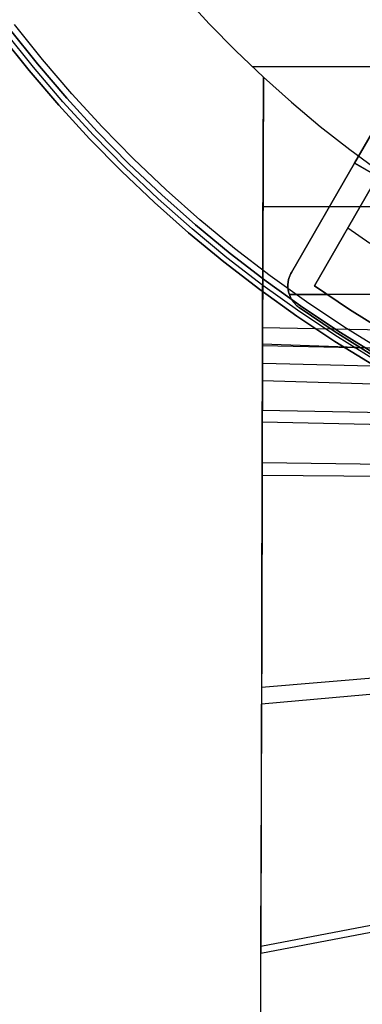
# Model space of a CAD drawing. Header units: millimetres. Extents: x 8926 to 10090, y -5004 to -3986.
# Tile 4 of 256: x 9429 to 9455, y -4487 to -4413. Entities that reach past the tile are written whole.
import ezdxf

# ---------------------------------------------------------------- set-up
doc = ezdxf.new("R2010")
doc.units = ezdxf.units.MM
doc.layers.add('1', color=7, linetype='Continuous')
doc.layers.add('BLANCO METALICO', color=7, linetype='Continuous', true_color=0xededed)

msp = doc.modelspace()

# ---------------------------------------------------------------- linework, layer by layer
at = {"layer": '1', "color": 29, "true_color": 0x4d342b}
for p, q in [((9441.744, -4411.232, 59.568), (9443.682, -4413.344, 59.568)), ((9443.682, -4413.344, 65.657), (9441.744, -4411.232, 65.657)), ((9443.682, -4413.344, 62.612), (9441.744, -4411.232, 62.612)), ((9443.682, -4413.344, 59.568), (9445.688, -4415.392, 59.568)), ((9445.688, -4415.392, 65.657), (9443.682, -4413.344, 65.657)), ((9445.688, -4415.392, 62.612), (9443.682, -4413.344, 62.612)), ((9445.688, -4415.392, 59.568), (9447.761, -4417.372, 59.568)), ((9447.761, -4417.372, 65.657), (9445.688, -4415.392, 65.657)), ((9447.761, -4417.372, 62.612), (9445.688, -4415.392, 62.612)), ((9446.905, -4416.571, 65.657), (9465.196, -4416.571, 65.657)), ((9447.761, -4417.372, 65.657), (9447.7, -4437.51, 65.657)), ((9447.704, -4436.258, 59.568), (9447.761, -4417.372, 59.568)), ((9447.761, -4417.372, 59.568), (9449.875, -4419.264, 59.568)), ((9447.761, -4417.372, 59.568), (9447.761, -4417.372, 65.657)), ((9449.875, -4419.264, 59.568), (9452.049, -4421.085, 59.568)), ((9452.049, -4421.085, 59.568), (9454.282, -4422.835, 59.568)), ((9454.282, -4422.835, 59.568), (9456.571, -4424.511, 59.568)), ((9447.731, -4427.117, 59.568), (9460.475, -4427.117, 59.568)), ((9447.692, -4440.284, 59.331), (9447.704, -4436.258, 59.568)), ((9447.704, -4436.258, 59.568), (9481.968, -4436.862, 59.568)), ((9447.7, -4437.51, 65.657), (9447.69, -4440.826, 65.402)), ((9564.982, -4441.572, 65.657), (9447.7, -4437.51, 65.657)), ((9447.7, -4437.603, 59.528), (9488.663, -4438.476, 59.542)), ((9447.696, -4438.945, 59.449), (9564.979, -4441.878, 59.561)), ((9447.683, -4443.369, 58.993), (9447.692, -4440.284, 59.331)), ((9564.963, -4443.654, 59.552), (9447.692, -4440.284, 59.331)), ((9447.69, -4440.826, 65.402), (9447.681, -4444.132, 65.035)), ((9447.686, -4442.481, 65.232), (9564.951, -4444.846, 65.612)), ((9447.674, -4446.441, 58.554), (9447.683, -4443.369, 58.993)), ((9447.683, -4443.369, 58.993), (9564.942, -4445.821, 59.537)), ((9447.681, -4444.132, 65.035), (9447.672, -4447.422, 64.555)), ((9447.641, -4458.54, 56.504), (9447.674, -4446.441, 58.554)), ((9447.674, -4446.441, 58.554), (9564.922, -4447.988, 59.524)), ((9447.672, -4447.422, 64.555), (9447.639, -4459.372, 62.531)), ((9564.92, -4448.118, 65.528), (9447.672, -4447.422, 64.555)), ((9447.624, -4464.62, 55.631), (9564.862, -4454.23, 59.233)), ((9447.628, -4463.363, 61.947), (9564.867, -4453.754, 65.267)), ((9447.609, -4470.701, 54.862), (9447.641, -4458.54, 56.504)), ((9447.639, -4459.372, 62.531), (9447.607, -4471.383, 60.91)), ((9447.576, -4483.442, 59.695), (9564.8, -4460.824, 65.026)), ((9447.578, -4482.91, 53.629), (9564.803, -4460.496, 59.02)), ((9447.578, -4482.91, 53.629), (9447.609, -4470.701, 54.862)), ((9447.607, -4471.383, 60.91), (9447.576, -4483.442, 59.695)), ((9447.344, -4606.989, 45.775), (9447.578, -4482.91, 53.629)), ((9447.343, -4607.376, 51.552), (9447.576, -4483.442, 59.695))]:
    msp.add_line(p, q, dxfattribs=at)
at = {"layer": 'BLANCO METALICO'}
for p, q in [((9431.097, -4416.048, 219.116), (9428.984, -4413.398, 219.116)), ((9431.097, -4416.048, 219.916), (9428.984, -4413.398, 219.916)), ((9430.095, -4416.876, 223.532), (9427.954, -4414.191, 223.532)), ((9427.954, -4414.191, 221.916), (9430.095, -4416.876, 221.916)), ((9427.954, -4414.191, 220.416), (9430.095, -4416.876, 220.416)), ((9430.095, -4416.876, 222.724), (9427.954, -4414.191, 222.724)), ((9430.095, -4416.876, 221.166), (9427.954, -4414.191, 221.166)), ((9430.404, -4416.621, 223.532), (9428.271, -4413.947, 223.532)), ((9428.588, -4413.703, 223.532), (9430.712, -4416.367, 223.532)), ((9430.712, -4416.367, 221.916), (9428.588, -4413.703, 221.916)), ((9428.588, -4413.703, 222.724), (9430.712, -4416.367, 222.724)), ((9430.712, -4416.367, 220.416), (9428.588, -4413.703, 220.416)), ((9430.712, -4416.367, 223.532), (9432.927, -4418.956, 223.532)), ((9432.927, -4418.956, 221.916), (9430.712, -4416.367, 221.916)), ((9430.712, -4416.367, 222.724), (9432.927, -4418.956, 222.724)), ((9432.927, -4418.956, 220.416), (9430.712, -4416.367, 220.416)), ((9433.301, -4418.624, 219.116), (9431.097, -4416.048, 219.116)), ((9433.301, -4418.624, 219.916), (9431.097, -4416.048, 219.916)), ((9432.328, -4419.486, 223.532), (9430.095, -4416.876, 223.532)), ((9430.095, -4416.876, 221.916), (9432.328, -4419.486, 221.916)), ((9430.095, -4416.876, 220.416), (9432.328, -4419.486, 220.416)), ((9432.328, -4419.486, 222.724), (9430.095, -4416.876, 222.724)), ((9432.328, -4419.486, 221.166), (9430.095, -4416.876, 221.166)), ((9432.628, -4419.221, 223.532), (9430.404, -4416.621, 223.532)), ((9435.593, -4421.122, 219.116), (9433.301, -4418.624, 219.116)), ((9435.593, -4421.122, 219.916), (9433.301, -4418.624, 219.916)), ((9434.65, -4422.017, 223.532), (9432.328, -4419.486, 223.532)), ((9432.328, -4419.486, 221.916), (9434.65, -4422.017, 221.916)), ((9432.328, -4419.486, 220.416), (9434.65, -4422.017, 220.416)), ((9434.65, -4422.017, 222.724), (9432.328, -4419.486, 222.724)), ((9434.65, -4422.017, 221.166), (9432.328, -4419.486, 221.166)), ((9434.94, -4421.742, 223.532), (9432.628, -4419.221, 223.532)), ((9432.927, -4418.956, 223.532), (9435.23, -4421.466, 223.532)), ((9435.23, -4421.466, 221.916), (9432.927, -4418.956, 221.916)), ((9432.927, -4418.956, 222.724), (9435.23, -4421.466, 222.724)), ((9435.23, -4421.466, 220.416), (9432.927, -4418.956, 220.416)), ((9454.645, -4423.85, 242.032), (9457.145, -4419.519, 242.032)), ((9457.145, -4419.519, 239.532), (9454.645, -4423.85, 239.532)), ((9457.145, -4419.519, 236.532), (9454.645, -4423.85, 236.532)), ((9457.145, -4419.519, 240.782), (9454.645, -4423.85, 240.782)), ((9457.145, -4419.519, 238.032), (9454.645, -4423.85, 238.032)), ((9437.338, -4424.182, 223.532), (9434.94, -4421.742, 223.532)), ((9435.23, -4421.466, 223.532), (9437.619, -4423.896, 223.532)), ((9437.619, -4423.896, 221.916), (9435.23, -4421.466, 221.916)), ((9435.23, -4421.466, 222.724), (9437.619, -4423.896, 222.724)), ((9437.619, -4423.896, 220.416), (9435.23, -4421.466, 220.416)), ((9437.969, -4423.54, 219.116), (9435.593, -4421.122, 219.116)), ((9437.969, -4423.54, 219.916), (9435.593, -4421.122, 219.916)), ((9437.058, -4424.467, 223.532), (9434.65, -4422.017, 223.532)), ((9434.65, -4422.017, 221.916), (9437.058, -4424.467, 221.916)), ((9434.65, -4422.017, 220.416), (9437.058, -4424.467, 220.416)), ((9437.058, -4424.467, 222.724), (9434.65, -4422.017, 222.724)), ((9437.058, -4424.467, 221.166), (9434.65, -4422.017, 221.166)), ((9437.619, -4423.896, 223.532), (9440.089, -4426.243, 223.532)), ((9440.089, -4426.243, 221.916), (9437.619, -4423.896, 221.916)), ((9437.619, -4423.896, 222.724), (9440.089, -4426.243, 222.724)), ((9440.089, -4426.243, 220.416), (9437.619, -4423.896, 220.416)), ((9440.427, -4425.874, 219.116), (9437.969, -4423.54, 219.116)), ((9440.427, -4425.874, 219.916), (9437.969, -4423.54, 219.916)), ((9454.645, -4423.85, 239.532), (9449.877, -4432.108, 239.532)), ((9449.877, -4432.108, 242.032), (9454.645, -4423.85, 242.032)), ((9454.645, -4423.85, 236.532), (9449.877, -4432.108, 236.532)), ((9454.645, -4423.85, 240.782), (9449.877, -4432.108, 240.782)), ((9454.645, -4423.85, 238.032), (9449.877, -4432.108, 238.032)), ((9456.377, -4424.85, 242.032), (9454.645, -4423.85, 242.032)), ((9454.645, -4423.85, 236.532), (9471.965, -4433.85, 236.532)), ((9454.645, -4423.85, 242.032), (9454.645, -4423.85, 239.532)), ((9454.645, -4423.85, 239.532), (9454.645, -4423.85, 236.532)), ((9439.549, -4426.832, 223.532), (9437.058, -4424.467, 223.532)), ((9437.058, -4424.467, 221.916), (9439.549, -4426.832, 221.916)), ((9437.058, -4424.467, 220.416), (9439.549, -4426.832, 220.416)), ((9439.549, -4426.832, 222.724), (9437.058, -4424.467, 222.724)), ((9439.549, -4426.832, 221.166), (9437.058, -4424.467, 221.166)), ((9439.819, -4426.537, 223.532), (9437.338, -4424.182, 223.532)), ((9451.609, -4433.108, 239.532), (9456.377, -4424.85, 239.532)), ((9456.377, -4424.85, 242.032), (9451.609, -4433.108, 242.032)), ((9451.609, -4433.108, 240.782), (9456.377, -4424.85, 240.782)), ((9440.089, -4426.243, 223.532), (9442.64, -4428.502, 223.532)), ((9442.64, -4428.502, 221.916), (9440.089, -4426.243, 221.916)), ((9440.089, -4426.243, 222.724), (9442.64, -4428.502, 222.724)), ((9442.64, -4428.502, 220.416), (9440.089, -4426.243, 220.416)), ((9442.965, -4428.122, 219.116), (9440.427, -4425.874, 219.116)), ((9442.965, -4428.122, 219.916), (9440.427, -4425.874, 219.916)), ((9442.12, -4429.11, 223.532), (9439.549, -4426.832, 223.532)), ((9439.549, -4426.832, 221.916), (9442.12, -4429.11, 221.916)), ((9439.549, -4426.832, 220.416), (9442.12, -4429.11, 220.416)), ((9442.12, -4429.11, 222.724), (9439.549, -4426.832, 222.724)), ((9442.12, -4429.11, 221.166), (9439.549, -4426.832, 221.166)), ((9442.38, -4428.806, 223.532), (9439.819, -4426.537, 223.532)), ((9445.578, -4430.281, 219.116), (9442.965, -4428.122, 219.116)), ((9445.578, -4430.281, 219.916), (9442.965, -4428.122, 219.916)), ((9452.261, -4427.979, 239.532), (9452.261, -4427.979, 242.032)), ((9452.261, -4427.979, 236.532), (9452.261, -4427.979, 239.532)), ((9444.768, -4431.298, 223.532), (9442.12, -4429.11, 223.532)), ((9442.12, -4429.11, 221.916), (9444.768, -4431.298, 221.916)), ((9442.12, -4429.11, 220.416), (9444.768, -4431.298, 220.416)), ((9444.768, -4431.298, 222.724), (9442.12, -4429.11, 222.724)), ((9444.768, -4431.298, 221.166), (9442.12, -4429.11, 221.166)), ((9445.017, -4430.985, 223.532), (9442.38, -4428.806, 223.532)), ((9442.64, -4428.502, 223.532), (9445.267, -4430.672, 223.532)), ((9445.267, -4430.672, 221.916), (9442.64, -4428.502, 221.916)), ((9442.64, -4428.502, 222.724), (9445.267, -4430.672, 222.724)), ((9445.267, -4430.672, 220.416), (9442.64, -4428.502, 220.416)), ((9453.993, -4428.979, 239.532), (9453.993, -4428.979, 242.032)), ((9455.804, -4429.905, 239.532), (9454.127, -4428.747, 239.532)), ((9445.267, -4430.672, 223.532), (9447.967, -4432.75, 223.532)), ((9447.967, -4432.75, 221.916), (9445.267, -4430.672, 221.916)), ((9445.267, -4430.672, 222.724), (9447.967, -4432.75, 222.724)), ((9447.967, -4432.75, 220.416), (9445.267, -4430.672, 220.416)), ((9448.265, -4432.349, 219.116), (9445.578, -4430.281, 219.116)), ((9448.265, -4432.349, 219.916), (9445.578, -4430.281, 219.916)), ((9447.49, -4433.392, 223.532), (9444.768, -4431.298, 223.532)), ((9444.768, -4431.298, 221.916), (9447.49, -4433.392, 221.916)), ((9444.768, -4431.298, 220.416), (9447.49, -4433.392, 220.416)), ((9447.49, -4433.392, 222.724), (9444.768, -4431.298, 222.724)), ((9447.49, -4433.392, 221.166), (9444.768, -4431.298, 221.166)), ((9447.728, -4433.071, 223.532), (9445.017, -4430.985, 223.532)), ((9449.812, -4432.23, 242.032), (9449.843, -4432.168, 242.032)), ((9449.843, -4432.168, 239.532), (9449.812, -4432.23, 239.532)), ((9449.843, -4432.168, 236.532), (9449.812, -4432.23, 236.532)), ((9449.812, -4432.23, 240.782), (9449.843, -4432.168, 240.782)), ((9449.812, -4432.23, 238.032), (9449.843, -4432.168, 238.032)), ((9449.843, -4432.168, 242.032), (9449.877, -4432.108, 242.032)), ((9449.877, -4432.108, 239.532), (9449.843, -4432.168, 239.532)), ((9449.877, -4432.108, 236.532), (9449.843, -4432.168, 236.532)), ((9449.843, -4432.168, 240.782), (9449.877, -4432.108, 240.782)), ((9449.843, -4432.168, 238.032), (9449.877, -4432.108, 238.032)), ((9449.877, -4432.108, 242.032), (9449.877, -4432.108, 239.532)), ((9449.877, -4432.108, 239.532), (9449.877, -4432.108, 236.532)), ((9447.967, -4432.75, 223.532), (9450.737, -4434.734, 223.532)), ((9450.737, -4434.734, 221.916), (9447.967, -4432.75, 221.916)), ((9447.967, -4432.75, 222.724), (9450.737, -4434.734, 222.724)), ((9450.737, -4434.734, 220.416), (9447.967, -4432.75, 220.416)), ((9451.021, -4434.322, 219.116), (9448.265, -4432.349, 219.116)), ((9451.021, -4434.322, 219.916), (9448.265, -4432.349, 219.916)), ((9449.614, -4432.958, 242.032), (9449.621, -4432.889, 242.032)), ((9449.621, -4432.889, 239.532), (9449.614, -4432.958, 239.532)), ((9449.621, -4432.889, 236.532), (9449.614, -4432.958, 236.532)), ((9449.614, -4432.958, 240.782), (9449.621, -4432.889, 240.782)), ((9449.614, -4432.958, 238.032), (9449.621, -4432.889, 238.032)), ((9449.621, -4432.889, 242.032), (9449.63, -4432.821, 242.032)), ((9449.63, -4432.821, 239.532), (9449.621, -4432.889, 239.532)), ((9449.63, -4432.821, 236.532), (9449.621, -4432.889, 236.532)), ((9449.621, -4432.889, 240.782), (9449.63, -4432.821, 240.782)), ((9449.621, -4432.889, 238.032), (9449.63, -4432.821, 238.032)), ((9449.63, -4432.821, 242.032), (9449.641, -4432.753, 242.032)), ((9449.641, -4432.753, 239.532), (9449.63, -4432.821, 239.532)), ((9449.641, -4432.753, 236.532), (9449.63, -4432.821, 236.532)), ((9449.63, -4432.821, 240.782), (9449.641, -4432.753, 240.782)), ((9449.63, -4432.821, 238.032), (9449.641, -4432.753, 238.032)), ((9449.641, -4432.753, 242.032), (9449.654, -4432.685, 242.032)), ((9449.654, -4432.685, 239.532), (9449.641, -4432.753, 239.532)), ((9449.654, -4432.685, 236.532), (9449.641, -4432.753, 236.532)), ((9449.641, -4432.753, 240.782), (9449.654, -4432.685, 240.782)), ((9449.641, -4432.753, 238.032), (9449.654, -4432.685, 238.032)), ((9449.654, -4432.685, 242.032), (9449.67, -4432.618, 242.032)), ((9449.67, -4432.618, 239.532), (9449.654, -4432.685, 239.532)), ((9449.67, -4432.618, 236.532), (9449.654, -4432.685, 236.532)), ((9449.654, -4432.685, 240.782), (9449.67, -4432.618, 240.782)), ((9449.654, -4432.685, 238.032), (9449.67, -4432.618, 238.032)), ((9449.67, -4432.618, 242.032), (9449.688, -4432.551, 242.032)), ((9449.688, -4432.551, 239.532), (9449.67, -4432.618, 239.532)), ((9449.688, -4432.551, 236.532), (9449.67, -4432.618, 236.532)), ((9449.67, -4432.618, 240.782), (9449.688, -4432.551, 240.782)), ((9449.67, -4432.618, 238.032), (9449.688, -4432.551, 238.032)), ((9449.688, -4432.551, 242.032), (9449.708, -4432.485, 242.032)), ((9449.708, -4432.485, 239.532), (9449.688, -4432.551, 239.532)), ((9449.708, -4432.485, 236.532), (9449.688, -4432.551, 236.532)), ((9449.688, -4432.551, 240.782), (9449.708, -4432.485, 240.782)), ((9449.688, -4432.551, 238.032), (9449.708, -4432.485, 238.032)), ((9449.708, -4432.485, 242.032), (9449.731, -4432.42, 242.032)), ((9449.731, -4432.42, 239.532), (9449.708, -4432.485, 239.532)), ((9449.731, -4432.42, 236.532), (9449.708, -4432.485, 236.532)), ((9449.708, -4432.485, 240.782), (9449.731, -4432.42, 240.782)), ((9449.708, -4432.485, 238.032), (9449.731, -4432.42, 238.032)), ((9449.731, -4432.42, 242.032), (9449.756, -4432.356, 242.032)), ((9449.756, -4432.356, 239.532), (9449.731, -4432.42, 239.532)), ((9449.756, -4432.356, 236.532), (9449.731, -4432.42, 236.532)), ((9449.731, -4432.42, 240.782), (9449.756, -4432.356, 240.782)), ((9449.731, -4432.42, 238.032), (9449.756, -4432.356, 238.032)), ((9449.756, -4432.356, 242.032), (9449.783, -4432.292, 242.032)), ((9449.783, -4432.292, 239.532), (9449.756, -4432.356, 239.532)), ((9449.783, -4432.292, 236.532), (9449.756, -4432.356, 236.532)), ((9449.756, -4432.356, 240.782), (9449.783, -4432.292, 240.782)), ((9449.756, -4432.356, 238.032), (9449.783, -4432.292, 238.032)), ((9449.783, -4432.292, 242.032), (9449.812, -4432.23, 242.032)), ((9449.812, -4432.23, 239.532), (9449.783, -4432.292, 239.532)), ((9449.812, -4432.23, 236.532), (9449.783, -4432.292, 236.532)), ((9449.783, -4432.292, 240.782), (9449.812, -4432.23, 240.782)), ((9449.783, -4432.292, 238.032), (9449.812, -4432.23, 238.032)), ((9450.283, -4435.392, 223.532), (9447.49, -4433.392, 223.532)), ((9447.49, -4433.392, 221.916), (9450.283, -4435.392, 221.916)), ((9447.49, -4433.392, 220.416), (9450.283, -4435.392, 220.416)), ((9450.283, -4435.392, 222.724), (9447.49, -4433.392, 222.724)), ((9450.283, -4435.392, 221.166), (9447.49, -4433.392, 221.166)), ((9450.51, -4435.063, 223.532), (9447.728, -4433.071, 223.532)), ((9449.609, -4433.096, 242.032), (9449.61, -4433.027, 242.032)), ((9449.61, -4433.027, 239.532), (9449.609, -4433.096, 239.532)), ((9449.61, -4433.027, 236.532), (9449.609, -4433.096, 236.532)), ((9449.609, -4433.096, 240.782), (9449.61, -4433.027, 240.782)), ((9449.609, -4433.096, 238.032), (9449.61, -4433.027, 238.032)), ((9449.61, -4433.165, 242.032), (9449.609, -4433.096, 242.032)), ((9449.609, -4433.096, 239.532), (9449.61, -4433.165, 239.532)), ((9449.609, -4433.096, 236.532), (9449.61, -4433.165, 236.532)), ((9449.61, -4433.165, 240.782), (9449.609, -4433.096, 240.782)), ((9449.61, -4433.165, 238.032), (9449.609, -4433.096, 238.032)), ((9449.61, -4433.027, 242.032), (9449.614, -4432.958, 242.032)), ((9449.614, -4432.958, 239.532), (9449.61, -4433.027, 239.532)), ((9449.614, -4432.958, 236.532), (9449.61, -4433.027, 236.532)), ((9449.61, -4433.027, 240.782), (9449.614, -4432.958, 240.782)), ((9449.61, -4433.027, 238.032), (9449.614, -4432.958, 238.032)), ((9449.613, -4433.234, 242.032), (9449.61, -4433.165, 242.032)), ((9449.61, -4433.165, 239.532), (9449.613, -4433.234, 239.532)), ((9449.61, -4433.165, 236.532), (9449.613, -4433.234, 236.532)), ((9449.613, -4433.234, 240.782), (9449.61, -4433.165, 240.782)), ((9449.613, -4433.234, 238.032), (9449.61, -4433.165, 238.032)), ((9449.618, -4433.302, 242.032), (9449.613, -4433.234, 242.032)), ((9449.613, -4433.234, 239.532), (9449.618, -4433.302, 239.532)), ((9449.613, -4433.234, 236.532), (9449.618, -4433.302, 236.532)), ((9449.618, -4433.302, 240.782), (9449.613, -4433.234, 240.782)), ((9449.618, -4433.302, 238.032), (9449.613, -4433.234, 238.032)), ((9449.626, -4433.371, 242.032), (9449.618, -4433.302, 242.032)), ((9449.618, -4433.302, 239.532), (9449.626, -4433.371, 239.532)), ((9449.618, -4433.302, 236.532), (9449.626, -4433.371, 236.532)), ((9449.626, -4433.371, 240.782), (9449.618, -4433.302, 240.782)), ((9449.626, -4433.371, 238.032), (9449.618, -4433.302, 238.032)), ((9449.636, -4433.439, 242.032), (9449.626, -4433.371, 242.032)), ((9449.626, -4433.371, 239.532), (9449.636, -4433.439, 239.532)), ((9449.626, -4433.371, 236.532), (9449.636, -4433.439, 236.532)), ((9449.636, -4433.439, 240.782), (9449.626, -4433.371, 240.782)), ((9449.636, -4433.439, 238.032), (9449.626, -4433.371, 238.032)), ((9449.649, -4433.507, 242.032), (9449.636, -4433.439, 242.032)), ((9449.636, -4433.439, 239.532), (9449.649, -4433.507, 239.532)), ((9449.636, -4433.439, 236.532), (9449.649, -4433.507, 236.532)), ((9449.649, -4433.507, 240.782), (9449.636, -4433.439, 240.782)), ((9449.649, -4433.507, 238.032), (9449.636, -4433.439, 238.032)), ((9449.664, -4433.574, 242.032), (9449.649, -4433.507, 242.032)), ((9449.649, -4433.507, 239.532), (9449.664, -4433.574, 239.532)), ((9449.649, -4433.507, 236.532), (9449.664, -4433.574, 236.532)), ((9449.664, -4433.574, 240.782), (9449.649, -4433.507, 240.782)), ((9449.664, -4433.574, 238.032), (9449.649, -4433.507, 238.032)), ((9449.656, -4433.541, 239.532), (9449.656, -4433.541, 242.032)), ((9449.656, -4433.541, 239.532), (9449.656, -4433.541, 236.532)), ((9449.681, -4433.641, 242.032), (9449.664, -4433.574, 242.032)), ((9449.664, -4433.574, 239.532), (9449.681, -4433.641, 239.532)), ((9449.664, -4433.574, 236.532), (9449.681, -4433.641, 236.532)), ((9449.681, -4433.641, 240.782), (9449.664, -4433.574, 240.782)), ((9449.681, -4433.641, 238.032), (9449.664, -4433.574, 238.032)), ((9449.701, -4433.707, 242.032), (9449.681, -4433.641, 242.032)), ((9449.681, -4433.641, 239.532), (9449.701, -4433.707, 239.532)), ((9449.681, -4433.641, 236.532), (9449.701, -4433.707, 236.532)), ((9449.701, -4433.707, 240.782), (9449.681, -4433.641, 240.782)), ((9449.701, -4433.707, 238.032), (9449.681, -4433.641, 238.032)), ((9451.609, -4433.108, 239.532), (9451.609, -4433.108, 242.032)), ((9451.609, -4433.108, 242.032), (9454.265, -4434.899, 242.032)), ((9454.265, -4434.899, 239.532), (9451.609, -4433.108, 239.532)), ((9451.609, -4433.108, 240.782), (9454.265, -4434.899, 240.782)), ((9449.723, -4433.773, 242.032), (9449.701, -4433.707, 242.032)), ((9449.701, -4433.707, 239.532), (9449.723, -4433.773, 239.532)), ((9449.701, -4433.707, 236.532), (9449.723, -4433.773, 236.532)), ((9449.723, -4433.773, 240.782), (9449.701, -4433.707, 240.782)), ((9449.723, -4433.773, 238.032), (9449.701, -4433.707, 238.032)), ((9449.722, -4433.772, 242.032), (9452.571, -4433.772, 242.032)), ((9456.058, -4433.772, 236.532), (9449.722, -4433.772, 236.532)), ((9449.747, -4433.838, 242.032), (9449.723, -4433.773, 242.032)), ((9449.723, -4433.773, 239.532), (9449.747, -4433.838, 239.532)), ((9449.723, -4433.773, 236.532), (9449.747, -4433.838, 236.532)), ((9449.747, -4433.838, 240.782), (9449.723, -4433.773, 240.782)), ((9449.747, -4433.838, 238.032), (9449.723, -4433.773, 238.032)), ((9449.773, -4433.901, 242.032), (9449.747, -4433.838, 242.032)), ((9449.747, -4433.838, 239.532), (9449.773, -4433.901, 239.532)), ((9449.747, -4433.838, 236.532), (9449.773, -4433.901, 236.532)), ((9449.773, -4433.901, 240.782), (9449.747, -4433.838, 240.782)), ((9449.773, -4433.901, 238.032), (9449.747, -4433.838, 238.032)), ((9449.801, -4433.964, 242.032), (9449.773, -4433.901, 242.032)), ((9449.773, -4433.901, 239.532), (9449.801, -4433.964, 239.532)), ((9449.773, -4433.901, 236.532), (9449.801, -4433.964, 236.532)), ((9449.801, -4433.964, 240.782), (9449.773, -4433.901, 240.782)), ((9449.801, -4433.964, 238.032), (9449.773, -4433.901, 238.032)), ((9449.832, -4434.026, 242.032), (9449.801, -4433.964, 242.032)), ((9449.801, -4433.964, 239.532), (9449.832, -4434.026, 239.532)), ((9449.801, -4433.964, 236.532), (9449.832, -4434.026, 236.532)), ((9449.832, -4434.026, 240.782), (9449.801, -4433.964, 240.782)), ((9449.832, -4434.026, 238.032), (9449.801, -4433.964, 238.032)), ((9449.865, -4434.087, 242.032), (9449.832, -4434.026, 242.032)), ((9449.832, -4434.026, 239.532), (9449.865, -4434.087, 239.532)), ((9449.832, -4434.026, 236.532), (9449.865, -4434.087, 236.532)), ((9449.865, -4434.087, 240.782), (9449.832, -4434.026, 240.782)), ((9449.865, -4434.087, 238.032), (9449.832, -4434.026, 238.032)), ((9449.9, -4434.146, 242.032), (9449.865, -4434.087, 242.032)), ((9449.865, -4434.087, 239.532), (9449.9, -4434.146, 239.532)), ((9449.865, -4434.087, 236.532), (9449.9, -4434.146, 236.532)), ((9449.9, -4434.146, 240.782), (9449.865, -4434.087, 240.782)), ((9449.9, -4434.146, 238.032), (9449.865, -4434.087, 238.032)), ((9449.936, -4434.205, 242.032), (9449.9, -4434.146, 242.032)), ((9449.9, -4434.146, 239.532), (9449.936, -4434.205, 239.532)), ((9449.9, -4434.146, 236.532), (9449.936, -4434.205, 236.532)), ((9449.936, -4434.205, 240.782), (9449.9, -4434.146, 240.782)), ((9449.936, -4434.205, 238.032), (9449.9, -4434.146, 238.032)), ((9449.975, -4434.262, 242.032), (9449.936, -4434.205, 242.032)), ((9449.936, -4434.205, 239.532), (9449.975, -4434.262, 239.532)), ((9449.936, -4434.205, 236.532), (9449.975, -4434.262, 236.532)), ((9449.975, -4434.262, 240.782), (9449.936, -4434.205, 240.782)), ((9449.975, -4434.262, 238.032), (9449.936, -4434.205, 238.032)), ((9450.016, -4434.317, 242.032), (9449.975, -4434.262, 242.032)), ((9449.975, -4434.262, 239.532), (9450.016, -4434.317, 239.532)), ((9449.975, -4434.262, 236.532), (9450.016, -4434.317, 236.532)), ((9450.016, -4434.317, 240.782), (9449.975, -4434.262, 240.782)), ((9450.016, -4434.317, 238.032), (9449.975, -4434.262, 238.032)), ((9450.059, -4434.372, 242.032), (9450.016, -4434.317, 242.032)), ((9450.016, -4434.317, 239.532), (9450.059, -4434.372, 239.532)), ((9450.016, -4434.317, 236.532), (9450.059, -4434.372, 236.532)), ((9450.059, -4434.372, 240.782), (9450.016, -4434.317, 240.782)), ((9450.059, -4434.372, 238.032), (9450.016, -4434.317, 238.032)), ((9450.103, -4434.424, 242.032), (9450.059, -4434.372, 242.032)), ((9450.059, -4434.372, 239.532), (9450.103, -4434.424, 239.532)), ((9450.059, -4434.372, 236.532), (9450.103, -4434.424, 236.532)), ((9450.103, -4434.424, 240.782), (9450.059, -4434.372, 240.782)), ((9450.103, -4434.424, 238.032), (9450.059, -4434.372, 238.032)), ((9453.844, -4436.2, 219.116), (9451.021, -4434.322, 219.116)), ((9453.844, -4436.2, 219.916), (9451.021, -4434.322, 219.916)), ((9450.15, -4434.476, 242.032), (9450.103, -4434.424, 242.032)), ((9450.103, -4434.424, 239.532), (9450.15, -4434.476, 239.532)), ((9450.103, -4434.424, 236.532), (9450.15, -4434.476, 236.532)), ((9450.15, -4434.476, 240.782), (9450.103, -4434.424, 240.782)), ((9450.15, -4434.476, 238.032), (9450.103, -4434.424, 238.032)), ((9450.198, -4434.525, 242.032), (9450.15, -4434.476, 242.032)), ((9450.15, -4434.476, 239.532), (9450.198, -4434.525, 239.532)), ((9450.15, -4434.476, 236.532), (9450.198, -4434.525, 236.532)), ((9450.198, -4434.525, 240.782), (9450.15, -4434.476, 240.782)), ((9450.198, -4434.525, 238.032), (9450.15, -4434.476, 238.032)), ((9450.247, -4434.573, 242.032), (9450.198, -4434.525, 242.032)), ((9450.198, -4434.525, 239.532), (9450.247, -4434.573, 239.532)), ((9450.198, -4434.525, 236.532), (9450.247, -4434.573, 236.532)), ((9450.247, -4434.573, 240.782), (9450.198, -4434.525, 240.782)), ((9450.247, -4434.573, 238.032), (9450.198, -4434.525, 238.032)), ((9450.299, -4434.619, 242.032), (9450.247, -4434.573, 242.032)), ((9450.247, -4434.573, 239.532), (9450.299, -4434.619, 239.532)), ((9450.247, -4434.573, 236.532), (9450.299, -4434.619, 236.532)), ((9450.299, -4434.619, 240.782), (9450.247, -4434.573, 240.782)), ((9450.299, -4434.619, 238.032), (9450.247, -4434.573, 238.032)), ((9450.352, -4434.663, 242.032), (9450.299, -4434.619, 242.032)), ((9450.299, -4434.619, 239.532), (9450.352, -4434.663, 239.532)), ((9450.299, -4434.619, 236.532), (9450.352, -4434.663, 236.532)), ((9450.352, -4434.663, 240.782), (9450.299, -4434.619, 240.782)), ((9450.352, -4434.663, 238.032), (9450.299, -4434.619, 238.032)), ((9450.406, -4434.706, 242.032), (9450.352, -4434.663, 242.032)), ((9450.352, -4434.663, 239.532), (9450.406, -4434.706, 239.532)), ((9450.352, -4434.663, 236.532), (9450.406, -4434.706, 236.532)), ((9450.406, -4434.706, 240.782), (9450.352, -4434.663, 240.782)), ((9450.406, -4434.706, 238.032), (9450.352, -4434.663, 238.032)), ((9450.462, -4434.746, 242.032), (9450.406, -4434.706, 242.032)), ((9450.406, -4434.706, 239.532), (9450.462, -4434.746, 239.532)), ((9450.406, -4434.706, 236.532), (9450.462, -4434.746, 236.532)), ((9450.462, -4434.746, 240.782), (9450.406, -4434.706, 240.782)), ((9450.462, -4434.746, 238.032), (9450.406, -4434.706, 238.032)), ((9453.176, -4436.577, 242.032), (9450.462, -4434.746, 242.032)), ((9450.462, -4434.746, 242.032), (9450.462, -4434.746, 239.532)), ((9450.462, -4434.746, 239.532), (9453.176, -4436.577, 239.532)), ((9450.462, -4434.746, 239.532), (9450.462, -4434.746, 236.532)), ((9450.462, -4434.746, 236.532), (9453.176, -4436.577, 236.532)), ((9453.176, -4436.577, 240.782), (9450.462, -4434.746, 240.782)), ((9450.462, -4434.746, 238.032), (9453.176, -4436.577, 238.032)), ((9453.358, -4436.958, 223.532), (9450.51, -4435.063, 223.532)), ((9450.737, -4434.734, 223.532), (9453.574, -4436.621, 223.532)), ((9453.574, -4436.621, 221.916), (9450.737, -4434.734, 221.916)), ((9450.737, -4434.734, 222.724), (9453.574, -4436.621, 222.724)), ((9453.574, -4436.621, 220.416), (9450.737, -4434.734, 220.416)), ((9454.265, -4434.899, 242.032), (9456.982, -4436.597, 242.032)), ((9456.982, -4436.597, 239.532), (9454.265, -4434.899, 239.532)), ((9454.265, -4434.899, 240.782), (9456.982, -4436.597, 240.782)), ((9453.143, -4437.294, 223.532), (9450.283, -4435.392, 223.532)), ((9450.283, -4435.392, 221.916), (9453.143, -4437.294, 221.916)), ((9450.283, -4435.392, 220.416), (9453.143, -4437.294, 220.416)), ((9453.143, -4437.294, 222.724), (9450.283, -4435.392, 222.724)), ((9453.143, -4437.294, 221.166), (9450.283, -4435.392, 221.166)), ((9455.952, -4438.311, 242.032), (9453.176, -4436.577, 242.032)), ((9453.176, -4436.577, 239.532), (9455.952, -4438.311, 239.532)), ((9453.176, -4436.577, 236.532), (9455.952, -4438.311, 236.532)), ((9455.952, -4438.311, 240.782), (9453.176, -4436.577, 240.782)), ((9453.176, -4436.577, 238.032), (9455.952, -4438.311, 238.032)), ((9453.574, -4436.621, 223.532), (9456.475, -4438.408, 223.532)), ((9456.475, -4438.408, 221.916), (9453.574, -4436.621, 221.916)), ((9453.574, -4436.621, 222.724), (9456.475, -4438.408, 222.724)), ((9456.475, -4438.408, 220.416), (9453.574, -4436.621, 220.416)), ((9456.73, -4437.978, 219.116), (9453.844, -4436.2, 219.116)), ((9456.73, -4437.978, 219.916), (9453.844, -4436.2, 219.916)), ((9456.067, -4439.097, 223.532), (9453.143, -4437.294, 223.532)), ((9453.143, -4437.294, 221.916), (9456.067, -4439.097, 221.916)), ((9453.143, -4437.294, 220.416), (9456.067, -4439.097, 220.416)), ((9456.067, -4439.097, 222.724), (9453.143, -4437.294, 222.724)), ((9456.067, -4439.097, 221.166), (9453.143, -4437.294, 221.166)), ((9456.271, -4438.753, 223.532), (9453.358, -4436.958, 223.532))]:
    msp.add_line(p, q, dxfattribs=at)

doc.saveas('drawing.dxf')
